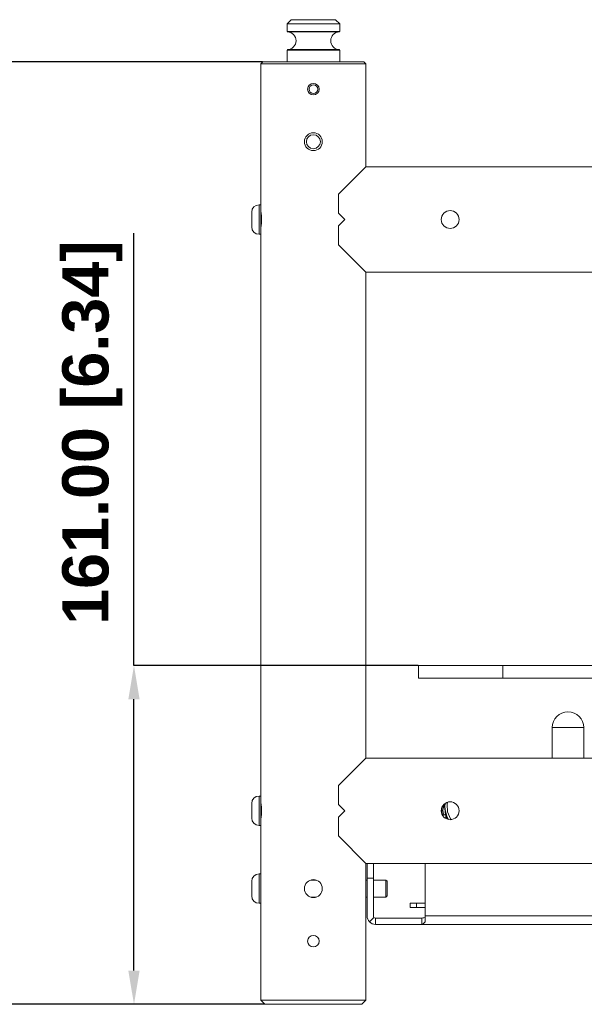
# Model space of a CAD drawing. Header units: millimetres. Extents: x 3925 to 5043, y -86 to 778.
# Tile 3 of 158: x 4023 to 4090, y 213 to 330. Entities that reach past the tile are written whole.
import ezdxf

# ---------------------------------------------------------------- set-up
doc = ezdxf.new("R2010")
doc.units = ezdxf.units.MM
doc.header["$LTSCALE"] = 46.255
doc.header["$PDMODE"] = 3
doc.header["$PDSIZE"] = 1
doc.layers.get('Defpoints').update_dxf_attribs({"linetype": 'CONTINUOUS'})
doc.layers.add('140-154101-01_RIGGDXF_DIMENSION', color=7, linetype='CONTINUOUS')
doc.layers.add('140-154101-0DXF_CONTINUOUS_LINE', color=7, linetype='CONTINUOUS')
doc.styles.add('SLDTEXTSTYLE0', font='arialbd.ttf', dxfattribs={"height": 5.5})
doc.dimstyles.new('SLDDIMSTYLE2', dxfattribs={"dimtxt": 5.650301, "dimasz": 4.572, "dimexe": 0, "dimexo": 0.0625, "dimgap": 1.412575, "dimtad": 0, "dimtih": 1, "dimtoh": 1, "dimlfac": 3.5, "dimrnd": 1e-09, "dimzin": 4, "dimdsep": 46, "dimtxsty": 'SLDTEXTSTYLE0', "dimsah": 1, "dimcen": 0.09, "dimadec": 0, "dimazin": 1, "dimtol": 1, "dimtp": 0.5, "dimtm": 0.5, "dimtfac": 1, "dimtdec": 1, "dimtofl": 0, "dimtmove": 0, "dimatfit": 3, "dimfxl": 1, "dimfrac": 2, "dimtolj": 1, "dimarcsym": 0})

# ---------------------------------------------------------------- blocks, each defined once
blk = doc.blocks.new('*D65')
at = {"layer": '140-154101-01_RIGGDXF_DIMENSION', "color": 0, "linetype": 'Continuous', "lineweight": -2}
for p, q in [((4036.39, 253.68), (4036.39, 305.06)), ((4070.14, 253.68), (4036.39, 253.68)), ((4036.39, 217.43), (4036.39, 249.68)), ((4051.89, 213.43), (4036.39, 213.43))]:
    blk.add_line(p, q, dxfattribs=at)
at = {"layer": '140-154101-01_RIGGDXF_DIMENSION', "color": 0, "linetype": 'Continuous'}
for points in [[(4035.72, 249.68), (4037.06, 249.68), (4036.39, 253.68)], [(4035.72, 217.43), (4037.06, 217.43), (4036.39, 213.43)]]:
    blk.add_solid(points, dxfattribs=at)
at = {"layer": 'Defpoints', "color": 0, "linetype": 'Continuous'}
for p in [(4070.2, 253.68), (4036.39, 213.43), (4051.95, 213.43)]:
    blk.add_point(p, dxfattribs=at)
at = {"layer": '140-154101-01_RIGGDXF_DIMENSION', "color": 0, "linetype": 'Continuous', "insert": (4031.44, 281.37), "char_height": 5.5, "attachment_point": 5, "rotation": 90, "style": 'SLDTEXTSTYLE0'}
blk.add_mtext('\\A1;161.00 [6.34]', dxfattribs=at)
blk = doc.blocks.new('*D66')
at = {"layer": '140-154101-01_RIGGDXF_DIMENSION', "color": 0, "linetype": 'Continuous', "lineweight": -2}
for p, q in [((4051.64, 325.43), (4013.65, 325.43)), ((4013.65, 321.43), (4013.65, 217.43)), ((4051.89, 213.43), (4013.65, 213.43))]:
    blk.add_line(p, q, dxfattribs=at)
at = {"layer": '140-154101-01_RIGGDXF_DIMENSION', "color": 0, "linetype": 'Continuous'}
for points in [[(4012.98, 321.43), (4014.31, 321.43), (4013.65, 325.43)], [(4012.98, 217.43), (4014.31, 217.43), (4013.65, 213.43)]]:
    blk.add_solid(points, dxfattribs=at)
at = {"layer": 'Defpoints', "color": 0, "linetype": 'Continuous'}
for p in [(4051.7, 325.43), (4013.65, 213.43), (4051.95, 213.43)]:
    blk.add_point(p, dxfattribs=at)
at = {"layer": '140-154101-01_RIGGDXF_DIMENSION', "color": 0, "linetype": 'Continuous', "insert": (4008.7, 269.43), "char_height": 5.5, "attachment_point": 5, "rotation": 90, "style": 'SLDTEXTSTYLE0'}
blk.add_mtext('\\A1;448.00 [17.64]', dxfattribs=at)

msp = doc.modelspace()

# ---------------------------------------------------------------- linework, layer by layer
at = {"layer": '140-154101-0DXF_CONTINUOUS_LINE', "color": 7, "linetype": 'Continuous', "lineweight": 0}
for p, q in [((4055.0795, 330.4307), (4054.5795, 329.9307)), ((4060.3288, 330.4307), (4055.0802, 330.4307)), ((4060.3295, 330.4307), (4060.8295, 329.9307)), ((4054.5795, 329.9307), (4054.5795, 329.042)), ((4060.8295, 329.9307), (4054.5795, 329.9307)), ((4054.5795, 329.042), (4060.8295, 329.042)), ((4060.8156, 329.0075), (4054.5933, 329.0075)), ((4054.6272, 328.9921), (4060.7817, 328.9921)), ((4060.8295, 329.9307), (4060.8295, 329.042)), ((4054.5795, 326.8193), (4054.5795, 325.4307)), ((4054.5795, 326.8193), (4060.8295, 326.8193)), ((4060.8156, 326.8538), (4054.5933, 326.8538)), ((4054.6272, 326.8692), (4060.7817, 326.8692)), ((4060.7817, 326.8692), (4060.7942, 326.8671)), ((4060.7942, 326.8671), (4060.8058, 326.8618)), ((4060.8058, 326.8618), (4060.8156, 326.8538)), ((4060.8295, 326.8193), (4060.8295, 325.4307)), ((4051.7045, 325.4307), (4051.4545, 325.1807)), ((4063.7045, 325.4307), (4051.7045, 325.4307)), ((4063.7045, 325.4307), (4063.9545, 325.1807)), ((4051.4545, 325.1807), (4051.4545, 307.7432)), ((4051.4545, 325.1807), (4063.9545, 325.1807)), ((4063.9545, 312.9307), (4063.9545, 325.1807)), ((4063.9545, 312.9307), (4060.7045, 309.6807)), ((4063.9545, 312.9307), (4166.4545, 312.9307)), ((4060.7045, 309.6807), (4060.7045, 307.4307)), ((4051.2545, 308.4307), (4051.2545, 304.9307)), ((4051.2545, 308.4307), (4051.4545, 308.4307)), ((4051.4545, 307.7432), (4051.4676, 307.6635)), ((4051.4545, 305.6807), (4051.4545, 307.71)), ((4050.3795, 307.5557), (4050.3795, 305.8057)), ((4060.7045, 307.4307), (4061.4545, 306.6807)), ((4061.4545, 306.6807), (4060.7045, 305.9307)), ((4051.4545, 305.6182), (4051.4545, 237.4932)), ((4060.7045, 305.9307), (4060.7045, 303.6807)), ((4051.4545, 304.9307), (4051.2545, 304.9307)), ((4060.7045, 303.6807), (4063.9545, 300.4307)), ((4063.9545, 242.6807), (4063.9545, 300.4307)), ((4063.9545, 300.4307), (4166.4545, 300.4307)), ((4070.2045, 253.6807), (4070.2045, 252.1807)), ((4070.2045, 253.6807), (4166.4545, 253.6807)), ((4080.2045, 253.6807), (4080.2045, 252.1807)), ((4070.2045, 252.1807), (4166.4545, 252.1807)), ((4086.0795, 242.6807), (4086.0795, 246.3057)), ((4086.0795, 246.3057), (4089.8295, 246.3057)), ((4089.8295, 246.3057), (4089.8295, 242.6807)), ((4063.9545, 242.6807), (4060.7045, 239.4307)), ((4166.4545, 242.6807), (4063.9545, 242.6807)), ((4060.7045, 239.4307), (4060.7045, 237.1807)), ((4051.2545, 234.6807), (4051.2545, 238.1807)), ((4051.4545, 238.1807), (4051.2545, 238.1807)), ((4050.3795, 237.3057), (4050.3795, 235.5557)), ((4051.4545, 235.4307), (4051.4545, 237.46)), ((4060.7045, 237.1807), (4061.4545, 236.4307)), ((4061.4545, 236.4307), (4060.7045, 235.6807)), ((4073.3528, 237.2821), (4073.3295, 236.938)), ((4073.3295, 236.938), (4073.3519, 236.5658)), ((4073.3295, 236.938), (4073.3295, 236.696)), ((4073.4141, 235.9769), (4073.3299, 236.696)), ((4073.3519, 236.5658), (4073.5477, 235.7961)), ((4073.5881, 237.1837), (4073.6476, 237.4318)), ((4051.4545, 235.3682), (4051.4545, 213.9307)), ((4060.7045, 235.6807), (4060.7045, 233.4307)), ((4073.078, 235.8666), (4073.142, 235.9307)), ((4073.142, 235.9307), (4073.142, 235.7697)), ((4073.142, 235.9307), (4073.4545, 235.9307)), ((4073.6397, 235.4315), (4073.4141, 235.9769)), ((4073.4545, 235.8794), (4073.4545, 235.5111)), ((4073.5432, 235.6648), (4073.4545, 235.6648)), ((4073.5477, 235.7961), (4073.7642, 235.4064)), ((4074.0707, 235.3914), (4073.9948, 235.4807)), ((4051.2545, 234.6807), (4051.4545, 234.6807)), ((4060.7045, 233.4307), (4063.9545, 230.1807)), ((4063.9545, 213.9307), (4063.9545, 230.1807)), ((4166.4545, 230.1807), (4063.9545, 230.1807)), ((4064.0795, 223.9307), (4064.0795, 230.1807)), ((4064.8295, 223.9307), (4064.8295, 230.1807)), ((4070.9702, 223.2235), (4070.9702, 230.1807)), ((4051.2545, 225.4307), (4051.2545, 228.9307)), ((4051.2545, 228.9307), (4051.4545, 228.9307)), ((4058.0206, 228.1807), (4057.3891, 228.1807)), ((4064.0795, 228.1807), (4063.9545, 228.1807)), ((4064.8295, 228.4307), (4064.0795, 228.4307)), ((4066.3295, 228.1807), (4064.8295, 228.1807)), ((4066.4545, 228.0557), (4066.3295, 228.1807)), ((4066.3295, 226.1807), (4066.3295, 228.1807)), ((4050.3795, 228.0556), (4050.3795, 226.3057)), ((4066.4545, 226.3057), (4066.4545, 228.0556)), ((4058.02, 226.1807), (4057.3884, 226.1807)), ((4064.0795, 226.1807), (4063.9545, 226.1807)), ((4066.3295, 226.1807), (4064.8295, 226.1807)), ((4066.4545, 226.3057), (4066.3295, 226.1807)), ((4051.2545, 225.4307), (4051.4545, 225.4307)), ((4069.2045, 225.4307), (4069.2045, 224.9307)), ((4069.2045, 225.4307), (4070.9702, 225.4307)), ((4069.2045, 224.9307), (4070.9702, 224.9307)), ((4069.9545, 225.4307), (4069.9545, 224.9307)), ((4064.9027, 223.7539), (4064.3724, 223.2235)), ((4065.0795, 222.9307), (4065.0795, 223.6807)), ((4070.5795, 223.6807), (4065.0795, 223.6807)), ((4070.7097, 223.6892), (4070.5795, 223.6807)), ((4070.5795, 222.9307), (4070.5795, 223.6807)), ((4070.9702, 223.9307), (4125.2045, 223.9307)), ((4065.0795, 222.9307), (4166.4545, 222.9307)), ((4051.4545, 213.9307), (4051.9545, 213.4307)), ((4051.4545, 213.9307), (4063.9545, 213.9307)), ((4051.9545, 213.4307), (4063.4545, 213.4307)), ((4063.4545, 213.4307), (4063.9545, 213.9307))]:
    msp.add_line(p, q, dxfattribs=at)
for points in [[(4054.6272, 328.9921), (4054.6148, 328.9942), (4054.6031, 328.9995), (4054.5933, 329.0075)], [(4059.2601, 329.0075), (4059.2551, 328.9995), (4059.2494, 328.9943), (4059.2431, 328.9921)], [(4059.2601, 329.0075), (4059.2638, 329.0176), (4059.2662, 329.0294), (4059.267, 329.042)], [(4060.7817, 328.9921), (4060.7942, 328.9942), (4060.8058, 328.9995), (4060.8156, 329.0075)], [(4054.6272, 326.8692), (4054.6148, 326.8671), (4054.6031, 326.8618), (4054.5933, 326.8538)], [(4059.2601, 326.8538), (4059.2551, 326.8618), (4059.2494, 326.867), (4059.2431, 326.8692)], [(4059.2601, 326.8538), (4059.2638, 326.8437), (4059.2662, 326.8319), (4059.267, 326.8193)], [(4051.5455, 306.6807), (4051.5321, 306.2758), (4051.4998, 305.9292), (4051.4676, 305.6985), (4051.4545, 305.6182)], [(4051.4676, 307.6635), (4051.4996, 307.4339), (4051.532, 307.0878), (4051.5455, 306.6807)], [(4051.4545, 237.4932), (4051.4675, 237.4138), (4051.4998, 237.1822), (4051.532, 236.8369), (4051.5455, 236.4307)], [(4051.5455, 236.4307), (4051.5321, 236.0249), (4051.4997, 235.6783), (4051.4676, 235.4479), (4051.4545, 235.3682)], [(4073.9948, 235.4807), (4073.6577, 236.2996), (4073.5881, 237.1837)], [(4070.9702, 223.7539), (4070.84, 223.7141), (4070.7097, 223.6892)], [(4070.5795, 222.9307), (4070.7097, 222.9647), (4070.84, 223.0647), (4070.9702, 223.2235)]]:
    msp.add_lwpolyline(points, dxfattribs=at)
for centre, radius in [((4057.7045, 322.1807), 0.6875), ((4057.7045, 322.1807), 0.5168), ((4057.7045, 315.9307), 1.0625), ((4057.7045, 315.9307), 0.8309), ((4073.9545, 306.6807), 1.0625), ((4073.9545, 236.4307), 1.0625), ((4057.7045, 227.1807), 1.0625), ((4057.7045, 220.9307), 0.6875)]:
    msp.add_circle(centre, radius, dxfattribs=at)
for centre, radius, start, end in [((4054.5795, 327.9307), 1.0625, 272.575959, 87.424041), ((4060.8295, 327.9307), 1.0625, 92.575959, 267.424041), ((4051.2545, 307.5557), 0.875, 90, 180), ((4051.2545, 305.8057), 0.875, 180, 270), ((4087.9545, 246.3057), 1.875, 0, 180), ((4051.2545, 237.3057), 0.875, 90, 180), ((4073.9545, 236.4307), 1, 128.142046, 211.993548), ((4073.9545, 236.4307), 0.875, 134.989778, 213.640172), ((4051.2545, 235.5557), 0.875, 180, 270), ((4051.2545, 228.0557), 0.875, 90, 180), ((4051.2545, 226.3057), 0.875, 180, 270), ((4065.0795, 223.9307), 1, 180, 270), ((4065.0795, 223.9307), 0.25, 180, 270)]:
    msp.add_arc(centre, radius, start, end, dxfattribs=at)

# ---------------------------------------------------------------- dimensions: what is measured, and where the dimension line sits
at = {"layer": '140-154101-01_RIGGDXF_DIMENSION', "color": 2, "linetype": 'Continuous'}
for base, p1, picture, middle in [((4013.6479, 213.4307), (4051.7045, 325.4307), '*D66', (4013.6479, 269.4307)), ((4036.3885, 213.4307), (4070.2045, 253.6807), '*D65', (4036.3885, 281.369))]:
    dim = msp.add_linear_dim(base=base, p1=p1, p2=(4051.9545, 213.4307), angle=90, dimstyle='SLDDIMSTYLE2', override={"dimtxt": 5, "dimasz": 4, "dimtad": 1, "dimtih": 0, "dimtoh": 0, "dimlfac": 4, "dimtol": 0, "dimtp": 0.01, "dimtm": 0.01, "dimtdec": 2, "dimtofl": 1, "dimtzin": 0}, dxfattribs=at)
    dim.commit()
    dim.dimension.update_dxf_attribs({"geometry": picture, "text_midpoint": middle, "dimtype": 160})

doc.saveas('drawing.dxf')
